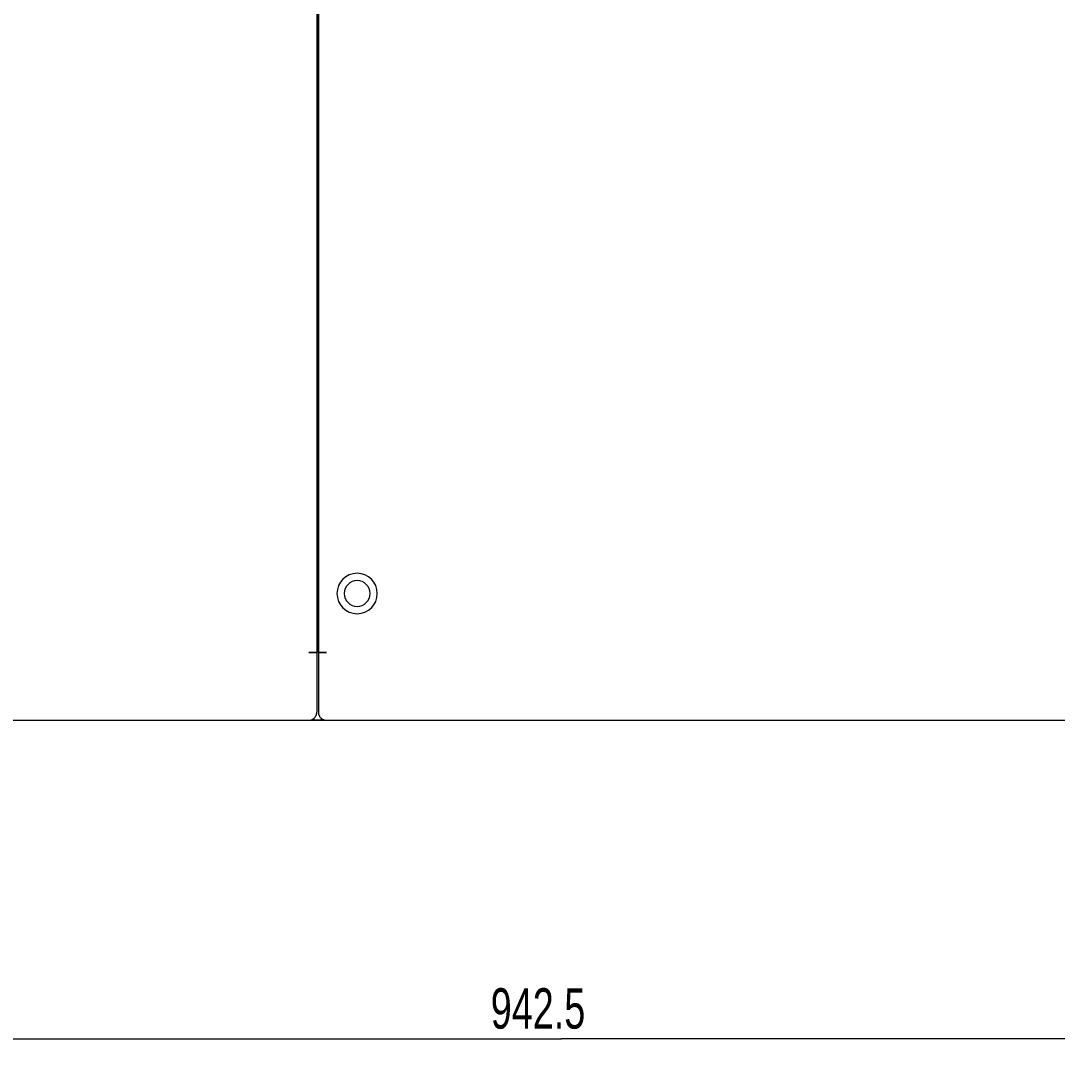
# Model space of a CAD drawing. Extents: x 213 to 948, y 153 to 704.
# Tile 9 of 62: x 501 to 565, y 153 to 218. Entities that reach past the tile are written whole.
import ezdxf

# ---------------------------------------------------------------- set-up
doc = ezdxf.new("R2010")
doc.units = 0
doc.header["$LTSCALE"] = 65.395
doc.header["$MEASUREMENT"] = 0
doc.layers.get('0').update_dxf_attribs({"linetype": 'CONTINUOUS'})
for name, color, linetype in [('00-329130_DXF_CONTINUOUS_LINE', 7, 'CONTINUOUS'), ('133-357613_DXF_DIMENSION', 7, 'CONTINUOUS'), ('133-358081_DXF_CONTINUOUS_LINE', 7, 'CONTINUOUS'), ('133-358092_DXF_CONTINUOUS_LINE', 7, 'CONTINUOUS'), ('133-358238_DXF_CONTINUOUS_LINE', 7, 'CONTINUOUS')]:
    doc.layers.add(name, color=color, linetype=linetype)
doc.styles.get("Standard").update_dxf_attribs({"font": 'txt', "width": 0.7})
doc.dimstyles.get("Standard").update_dxf_attribs({"dimtxt": 0.18, "dimasz": 0.18, "dimexe": 0.18, "dimexo": 0.0625, "dimgap": 0.09, "dimtad": 0, "dimtih": 1, "dimtoh": 1, "dimdec": 4, "dimzin": 0, "dimdsep": 46, "dimtxsty": 'Standard', "dimcen": 0.09, "dimadec": 0, "dimazin": 0, "dimtfac": 1, "dimtdec": 4, "dimtofl": 0, "dimtmove": 0, "dimatfit": 3, "dimfxl": 1, "dimtolj": 1, "dimtzin": 0, "dimarcsym": 0})

# ---------------------------------------------------------------- blocks, each defined once
blk = doc.blocks.new('_FILLED')
at = {"color": 0, "linetype": 'ByBlock'}
blk.add_solid([(0, 0), (-1, 0.143), (-1, -0.143)], dxfattribs=at)
blk = doc.blocks.new('*D5')
at = {"layer": '133-357613_DXF_DIMENSION', "color": 2, "linetype": 'Continuous', "transparency": 16777216}
for p, q in [((628.864, 186.022), (628.864, 152.655)), ((440.364, 174.715), (440.364, 152.655)), ((440.364, 154.655), (534.614, 154.655)), ((628.864, 154.655), (534.614, 154.655))]:
    blk.add_line(p, q, dxfattribs=at)
at = {"layer": '133-357613_DXF_DIMENSION', "color": 2, "linetype": 'Continuous', "transparency": 16777216, "xscale": 3.5, "yscale": 3.5, "zscale": 3.5, "rotation": 180}
blk.add_blockref('_FILLED', (440.364, 154.655), dxfattribs=at)
at = {"layer": '133-357613_DXF_DIMENSION', "color": 2, "linetype": 'Continuous', "transparency": 16777216, "xscale": 3.5, "yscale": 3.5, "zscale": 3.5}
blk.add_blockref('_FILLED', (628.864, 154.655), dxfattribs=at)
at = {"layer": '133-357613_DXF_DIMENSION', "color": 5, "linetype": 'Continuous', "transparency": 16777216, "width": 0.7}
blk.add_text('942.5', height=2.5, dxfattribs=at).set_placement((530.239, 155.28))

msp = doc.modelspace()

# ---------------------------------------------------------------- linework, layer by layer
at = {"layer": '00-329130_DXF_CONTINUOUS_LINE', "color": 7, "linetype": 'Continuous'}
for p, q in [((519.4636, 214.69483), (519.5636, 214.69483)), ((519.4636, 214.69483), (519.5636, 214.69483)), ((519.4636, 212.45483), (519.5636, 212.45483)), ((519.4636, 212.45483), (519.5636, 212.45483))]:
    msp.add_line(p, q, dxfattribs=at)
at = {"layer": '133-358081_DXF_CONTINUOUS_LINE', "color": 3, "linetype": 'Continuous'}
for p, q in [((519.5636, 178.57483), (519.5636, 274.99666)), ((519.5636, 274.99666), (519.5636, 178.57483)), ((519.5636, 178.57483), (519.69635, 178.57483)), ((519.5636, 178.57483), (519.5636, 177.55832)), ((519.69635, 178.57483), (519.5636, 178.57483)), ((519.69635, 178.57483), (519.7636, 178.57483)), ((519.71005, 178.57483), (519.69635, 178.57483)), ((519.7636, 178.57483), (519.71005, 178.57483)), ((519.7636, 178.57483), (520.0636, 178.57483)), ((519.76971, 178.57483), (519.7636, 178.57483)), ((519.8836, 178.57483), (519.76971, 178.57483)), ((520.0636, 178.57483), (519.8836, 178.57483)), ((519.5636, 177.55832), (519.5636, 176.7172)), ((519.5636, 176.7172), (519.5636, 176.48582)), ((519.5636, 176.48582), (519.5636, 175.47732)), ((519.5636, 175.47732), (519.5636, 175.47483)), ((519.5636, 175.47483), (519.5636, 175.27483)), ((519.5636, 175.27811), (519.5636, 175.27483)), ((519.5636, 175.27483), (519.5636, 174.87483)), ((519.7636, 174.37483), (520.0636, 174.37483)), ((519.7636, 174.37483), (520.0636, 174.37483)), ((520.0636, 174.37483), (622.4636, 174.37483))]:
    msp.add_line(p, q, dxfattribs=at)
at = {"layer": '133-358081_DXF_CONTINUOUS_LINE', "color": 7, "linetype": 'Continuous'}
msp.add_line((519.7636, 174.37483), (519.7636, 174.47483), dxfattribs=at)
at = {"layer": '133-358081_DXF_CONTINUOUS_LINE', "color": 3, "linetype": 'Continuous'}
for points in [[(519.5636, 178.57483), (519.5636, 178.28453), (519.5636, 177.99602), (519.5636, 177.71108), (519.5636, 177.55832)], [(519.5636, 177.55832), (519.5636, 177.43147), (519.5636, 177.1589), (519.5636, 176.89507), (519.5636, 176.7172)], [(519.5636, 176.7172), (519.5636, 176.64159), (519.5636, 176.48582)], [(519.5636, 176.48582), (519.5636, 176.40003), (519.5636, 176.17187), (519.5636, 175.95854), (519.5636, 175.76133), (519.5636, 175.58147), (519.5636, 175.47483)], [(519.5636, 175.47483), (519.5636, 175.42006), (519.5636, 175.27811)], [(519.5636, 175.27483), (519.5636, 175.15648), (519.5636, 175.05592), (519.5636, 174.97706), (519.5636, 174.92038), (519.5636, 174.88624), (519.5636, 174.87483)]]:
    msp.add_lwpolyline(points, dxfattribs=at)
for centre, radius, start, end in [((521.9636, 182.22483), 1.25, 90, 270), ((521.9636, 182.22483), 1.25, 270, 90), ((520.0636, 174.87483), 0.5, 180, 188.2748681), ((520.0636, 174.87483), 0.5, 180, 188.2755255), ((520.0636, 174.87483), 0.5, 188.2755255, 190.8889204), ((520.0636, 174.87483), 0.5, 190.8889294, 196.6229355), ((520.0636, 174.87483), 0.5, 190.8889204, 196.6229323), ((520.0636, 174.87483), 0.5, 196.6229323, 199.6024519), ((520.0636, 174.87483), 0.5, 199.6024567, 205.1593584), ((520.0636, 174.87483), 0.5, 199.6024519, 205.1593521), ((520.0636, 174.87483), 0.5, 205.1593521, 208.0044005), ((520.0636, 174.87483), 0.5, 208.0044043, 214.5050386), ((520.0636, 174.87483), 0.5, 208.0044005, 214.5050336), ((520.0636, 174.87483), 0.5, 214.5050386, 216.3024489), ((520.0636, 174.87483), 0.5, 214.5050336, 216.3024478), ((520.0636, 174.87483), 0.5, 216.3024478, 224.0210106), ((520.0636, 174.87483), 0.5, 224.0167896, 224.6990519), ((520.0636, 174.87483), 0.5, 224.0210106, 224.6969611), ((520.0636, 174.87483), 0.5, 224.6969611, 225), ((520.0636, 174.87483), 0.5, 224.6990519, 225.5511201), ((520.0636, 174.87483), 0.5, 225, 225.5480449), ((520.0636, 174.87483), 0.5, 225.5480449, 233.1340109), ((520.0636, 174.87483), 0.5, 225.5511201, 233.1301024), ((520.0636, 174.87483), 0.5, 233.1301024, 233.6604911), ((520.0636, 174.87483), 0.5, 233.1340109, 233.6579294), ((520.0636, 174.87483), 0.5, 233.6579294, 234), ((520.0636, 174.87483), 0.5, 234, 234.9967743), ((520.0636, 174.87483), 0.5, 234.9967743, 241.8300982), ((520.0636, 174.87483), 0.5, 235.0020465, 241.8301588), ((520.0636, 174.87483), 0.5, 241.8301588, 243.8737242), ((520.0636, 174.87483), 0.5, 241.8300982, 243.8736944), ((520.0636, 174.87483), 0.5, 243.8737242, 251.8254813), ((520.0636, 174.87483), 0.5, 243.8736944, 251.8254886), ((520.0636, 174.87483), 0.5, 251.8254813, 252.6666924), ((520.0636, 174.87483), 0.5, 251.8254886, 252.6667155), ((520.0636, 174.87483), 0.5, 252.6666924, 259.9039947), ((520.0636, 174.87483), 0.5, 252.6667155, 259.904129), ((520.0636, 174.87483), 0.5, 259.9039947, 261.9935796), ((520.0636, 174.87483), 0.5, 259.904129, 261.9926116), ((520.0636, 174.87483), 0.5, 261.9926116, 270), ((520.0636, 174.87483), 0.5, 261.9935796, 270)]:
    msp.add_arc(centre, radius, start, end, dxfattribs=at)
at = {"layer": '133-358081_DXF_CONTINUOUS_LINE', "color": 7, "linetype": 'Continuous'}
for start, end in [(0, 180), (180, 0)]:
    msp.add_arc((521.9636, 182.22483), 0.8, start, end, dxfattribs=at)
at = {"layer": '133-358092_DXF_CONTINUOUS_LINE', "color": 3, "linetype": 'Continuous'}
for p, q in [((519.4636, 218.17483), (519.4636, 178.57483)), ((519.2636, 178.57483), (518.9636, 178.57483)), ((518.9636, 178.57483), (519.2636, 178.57483)), ((519.3636, 178.57483), (519.2636, 178.57483)), ((519.2636, 178.57483), (519.26798, 178.57483)), ((519.26798, 178.57483), (519.36028, 178.57483)), ((519.36028, 178.57483), (519.3636, 178.57483)), ((519.44336, 178.57483), (519.3636, 178.57483)), ((519.3636, 178.57483), (519.42554, 178.57483)), ((519.42554, 178.57483), (519.45932, 178.57483)), ((519.45404, 178.57483), (519.44336, 178.57483)), ((519.4636, 178.57483), (519.45404, 178.57483)), ((519.45932, 178.57483), (519.4636, 178.57483)), ((519.4636, 178.57483), (519.4636, 177.47483)), ((519.4636, 177.47483), (519.4636, 176.7172)), ((519.4636, 176.7172), (519.4636, 176.48582)), ((519.4636, 176.48582), (519.4636, 175.47732)), ((519.4636, 175.47732), (519.4636, 175.47483)), ((519.4636, 175.47483), (519.4636, 175.27483)), ((519.4636, 175.27483), (519.4636, 174.87483)), ((440.6636, 174.37483), (518.9636, 174.37483)), ((518.9636, 174.37483), (519.3036, 174.37483)), ((518.9636, 174.37483), (519.3036, 174.37483))]:
    msp.add_line(p, q, dxfattribs=at)
at = {"layer": '133-358092_DXF_CONTINUOUS_LINE', "color": 7, "linetype": 'Continuous'}
msp.add_line((519.3036, 174.37483), (519.3036, 174.50893), dxfattribs=at)
at = {"layer": '133-358092_DXF_CONTINUOUS_LINE', "color": 3, "linetype": 'Continuous'}
for start, end in [(270, 276.8268608), (270, 276.8273243), (276.8268608, 322.7718643), (276.8273243, 322.5), (322.5, 322.7735323), (322.7718643, 323.1301024), (322.7735323, 323.1280463), (323.1280463, 329.3535137), (323.1301024, 329.3532262), (329.3532262, 331.0022605), (329.3535137, 331.002975), (331.0022605, 336.5538397), (331.002975, 336.5547514), (336.5538397, 337.8890479), (336.5547514, 337.8894263), (337.8894263, 344.482724), (337.8890479, 344.4824385), (344.482724, 346.0087577), (344.4824385, 346.0067178), (346.0087577, 348.7762041), (348.7762041, 351.2596306), (351.2596306, 353.2521329), (353.253575, 0), (353.2521329, 0)]:
    msp.add_arc((518.9636, 174.87483), 0.5, start, end, dxfattribs=at)
at = {"layer": '133-358238_DXF_CONTINUOUS_LINE', "color": 3, "linetype": 'Continuous'}
for p, q in [((519.4636, 179.37483), (519.5636, 179.37483)), ((519.3636, 174.37483), (519.3036, 174.37483)), ((519.3036, 174.37483), (519.3636, 174.37483)), ((519.7636, 174.37483), (519.3636, 174.37483)), ((519.3636, 174.37483), (519.7636, 174.37483))]:
    msp.add_line(p, q, dxfattribs=at)

# ---------------------------------------------------------------- dimensions: what is measured, and where the dimension line sits
at = {"layer": '133-357613_DXF_DIMENSION', "color": 2, "linetype": 'Continuous'}
dim = msp.add_linear_dim(base=(440.3636, 154.65519), p1=(628.8636, 186.02187), p2=(440.3636, 174.71483), angle=180, dimstyle='Standard', dxfattribs=at)
dim.commit()
dim.dimension.update_dxf_attribs({"geometry": '*D5', "text_midpoint": (534.6136, 156.53019), "dimtype": 128})

doc.saveas('drawing.dxf')
